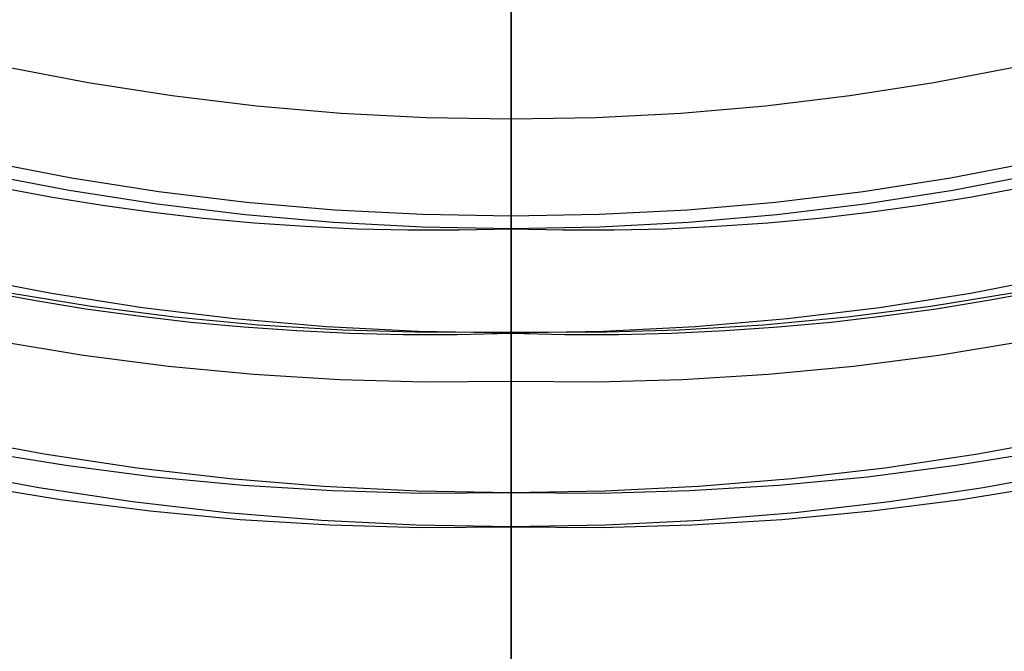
# Model space of a CAD drawing. Header units: millimetres. Extents: x 10802 to 11966, y -167 to 850.
# Tile 86 of 182: x 11378 to 11387, y 454 to 460. Entities that reach past the tile are written whole.
import ezdxf

# ---------------------------------------------------------------- set-up
doc = ezdxf.new("R2010")
doc.units = ezdxf.units.MM
doc.layers.add('1', color=7, linetype='Continuous')
doc.layers.add('color', color=7, linetype='Continuous')

msp = doc.modelspace()

# ---------------------------------------------------------------- linework, layer by layer
at = {"layer": '1', "color": 250, "true_color": 0x111111}
for p, q in [((11382.5698, 435.3505, 228.5255), (11382.5698, 465.6803, 228.5255)), ((11382.5698, 448.2323, 222.7), (11382.5698, 462.072, 222.7)), ((11382.5698, 461.3465, 48.3312), (11382.5698, 456.7642, 46.0441)), ((11382.5698, 457.2343, 98.1904), (11382.5698, 461.3465, 96.1312)), ((11382.5698, 460.4502, 232.448), (11382.5698, 460.1113, 232.954)), ((11382.5698, 460.3382, 234.5233), (11382.5698, 460.0707, 235.0292)), ((11382.5698, 460.1113, 232.954), (11382.5698, 459.7896, 233.4711)), ((11382.5698, 460.0707, 235.0292), (11382.5698, 459.8203, 235.5437)), ((11382.5698, 459.8203, 235.5437), (11382.5698, 459.5873, 236.0664)), ((11378.5206, 459.6213, 236.8644), (11377.7213, 459.7749, 236.8644)), ((11382.5698, 459.7896, 233.4711), (11382.5698, 459.4855, 233.9988)), ((11387.4183, 459.7749, 236.8644), (11386.6191, 459.6213, 236.8644)), ((11379.3246, 459.4954, 236.8644), (11378.5206, 459.6213, 236.8644)), ((11386.6191, 459.6213, 236.8644), (11385.815, 459.4954, 236.8644)), ((11382.5698, 459.5873, 236.0664), (11382.5698, 459.3719, 236.5966)), ((11380.1325, 459.3973, 236.8644), (11379.3246, 459.4954, 236.8644)), ((11382.5698, 459.4855, 233.9988), (11382.5698, 459.1994, 234.5365)), ((11385.815, 459.4954, 236.8644), (11385.0071, 459.3973, 236.8644)), ((11380.9433, 459.3271, 236.8644), (11380.1325, 459.3973, 236.8644)), ((11382.5698, 459.3719, 236.5966), (11382.5698, 459.1745, 237.1338)), ((11385.0071, 459.3973, 236.8644), (11384.1963, 459.3271, 236.8644)), ((11381.7561, 459.285, 236.8644), (11380.9433, 459.3271, 236.8644)), ((11382.5698, 459.2709, 236.8644), (11381.7561, 459.285, 236.8644)), ((11383.3836, 459.285, 236.8644), (11382.5698, 459.2709, 236.8644)), ((11384.1963, 459.3271, 236.8644), (11383.3836, 459.285, 236.8644)), ((11382.5698, 459.1994, 234.5365), (11382.5698, 458.9316, 235.0835)), ((11382.5698, 459.1745, 237.1338), (11382.5698, 458.9952, 237.6772)), ((11382.5698, 458.9952, 237.6772), (11382.5698, 458.8342, 238.2264)), ((11378.3614, 458.7081, 236.4877), (11377.5307, 458.8678, 236.4877)), ((11382.5698, 458.9316, 235.0835), (11382.5698, 458.6824, 235.6392)), ((11387.6089, 458.8678, 236.4877), (11386.7783, 458.7081, 236.4877)), ((11382.5698, 458.8342, 238.2264), (11382.5698, 458.6917, 238.7806)), ((11378.3406, 458.5894, 250.75), (11377.5059, 458.7498, 250.75)), ((11378.3406, 458.5894, 246.75), (11377.5059, 458.7498, 246.75)), ((11379.197, 458.5773, 236.4877), (11378.3614, 458.7081, 236.4877)), ((11382.5698, 458.6917, 238.7806), (11382.5698, 458.5679, 239.3393)), ((11382.5698, 458.6824, 235.6392), (11382.5698, 458.452, 236.203)), ((11386.7783, 458.7081, 236.4877), (11385.9426, 458.5773, 236.4877)), ((11387.6337, 458.7498, 250.75), (11386.799, 458.5894, 250.75)), ((11387.6337, 458.7498, 246.75), (11386.799, 458.5894, 246.75)), ((11377.7009, 458.6138, 242.75), (11378.178, 458.5261, 242.75)), ((11379.1804, 458.4578, 250.75), (11378.3406, 458.5894, 250.75)), ((11379.1804, 458.4578, 246.75), (11378.3406, 458.5894, 246.75)), ((11386.799, 458.5894, 250.75), (11385.9592, 458.4578, 250.75)), ((11386.799, 458.5894, 246.75), (11385.9592, 458.4578, 246.75)), ((11386.9617, 458.5261, 242.75), (11387.4387, 458.6138, 242.75)), ((11378.178, 458.5261, 242.75), (11378.6576, 458.4488, 242.75)), ((11380.0367, 458.4753, 236.4877), (11379.197, 458.5773, 236.4877)), ((11382.5698, 458.5679, 239.3393), (11382.5698, 458.4629, 239.9019)), ((11385.9426, 458.5773, 236.4877), (11385.103, 458.4753, 236.4877)), ((11386.4821, 458.4488, 242.75), (11386.9617, 458.5261, 242.75)), ((11378.6576, 458.4488, 242.75), (11379.1395, 458.3821, 242.75)), ((11380.0242, 458.3554, 250.75), (11379.1804, 458.4578, 250.75)), ((11380.0242, 458.3554, 246.75), (11379.1804, 458.4578, 246.75)), ((11380.8794, 458.4024, 236.4877), (11380.0367, 458.4753, 236.4877)), ((11381.7241, 458.3586, 236.4877), (11380.8794, 458.4024, 236.4877)), ((11382.5698, 458.4629, 239.9019), (11382.5698, 458.3768, 240.4677)), ((11382.5698, 458.452, 236.203), (11382.5698, 458.2408, 236.7742)), ((11384.2603, 458.4024, 236.4877), (11383.4155, 458.3586, 236.4877)), ((11385.103, 458.4753, 236.4877), (11384.2603, 458.4024, 236.4877)), ((11385.9592, 458.4578, 250.75), (11385.1154, 458.3554, 250.75)), ((11385.9592, 458.4578, 246.75), (11385.1154, 458.3554, 246.75)), ((11386.0001, 458.3821, 242.75), (11386.4821, 458.4488, 242.75)), ((11379.1395, 458.3821, 242.75), (11379.6238, 458.3262, 242.75)), ((11379.6238, 458.3262, 242.75), (11380.1101, 458.2811, 242.75)), ((11380.8711, 458.2821, 250.75), (11380.0242, 458.3554, 250.75)), ((11380.8711, 458.2821, 246.75), (11380.0242, 458.3554, 246.75)), ((11382.5698, 458.344, 236.4877), (11381.7241, 458.3586, 236.4877)), ((11382.5698, 458.3768, 240.4677), (11382.5698, 458.3098, 241.036)), ((11383.4155, 458.3586, 236.4877), (11382.5698, 458.344, 236.4877)), ((11382.5698, 458.3098, 241.036), (11382.5698, 458.2618, 241.6063)), ((11385.1154, 458.3554, 250.75), (11384.2686, 458.2821, 250.75)), ((11385.1154, 458.3554, 246.75), (11384.2686, 458.2821, 246.75)), ((11385.0295, 458.2811, 242.75), (11385.5159, 458.3262, 242.75)), ((11385.5159, 458.3262, 242.75), (11386.0001, 458.3821, 242.75)), ((11380.1101, 458.2811, 242.75), (11380.5985, 458.2471, 242.75)), ((11380.5985, 458.2471, 242.75), (11381.0888, 458.2241, 242.75)), ((11381.7199, 458.2381, 250.75), (11380.8711, 458.2821, 250.75)), ((11381.7199, 458.2381, 246.75), (11380.8711, 458.2821, 246.75)), ((11381.0888, 458.2241, 242.75), (11381.5809, 458.2125, 242.75)), ((11381.5809, 458.2125, 242.75), (11382.0746, 458.2122, 242.75)), ((11382.5698, 458.2234, 250.75), (11381.7199, 458.2381, 250.75)), ((11382.5698, 458.2234, 246.75), (11381.7199, 458.2381, 246.75)), ((11382.0746, 458.2122, 242.75), (11382.5698, 458.2234, 242.75)), ((11382.5698, 458.2618, 241.6063), (11382.5698, 458.233, 242.1778)), ((11382.5698, 458.2408, 236.7742), (11382.5698, 458.049, 237.3522)), ((11383.4197, 458.2381, 250.75), (11382.5698, 458.2234, 250.75)), ((11383.4197, 458.2381, 246.75), (11382.5698, 458.2234, 246.75)), ((11382.5698, 458.233, 242.1778), (11382.5698, 458.2234, 242.75)), ((11382.5698, 458.2234, 242.75), (11383.0651, 458.2122, 242.75)), ((11382.5698, 458.2234, 250.75), (11382.5698, 458.2234, 242.75)), ((11382.5698, 457.2234, 250.75), (11382.5698, 458.2234, 250.75)), ((11383.0651, 458.2122, 242.75), (11383.5588, 458.2125, 242.75)), ((11384.2686, 458.2821, 250.75), (11383.4197, 458.2381, 250.75)), ((11384.2686, 458.2821, 246.75), (11383.4197, 458.2381, 246.75)), ((11383.5588, 458.2125, 242.75), (11384.0508, 458.2241, 242.75)), ((11384.0508, 458.2241, 242.75), (11384.5411, 458.2471, 242.75)), ((11384.5411, 458.2471, 242.75), (11385.0295, 458.2811, 242.75)), ((11382.5698, 458.049, 237.3522), (11382.5698, 457.8768, 237.9364)), ((11382.5698, 457.8768, 237.9364), (11382.5698, 457.7244, 238.5261)), ((11378.1689, 457.6042, 250.75), (11377.3003, 457.7712, 250.75)), ((11378.1689, 457.6042, 246.75), (11377.3003, 457.7712, 246.75)), ((11387.8394, 457.7712, 250.75), (11386.9708, 457.6042, 250.75)), ((11387.8394, 457.7712, 246.75), (11386.9708, 457.6042, 246.75)), ((11382.5698, 457.7244, 238.5261), (11382.5698, 457.5919, 239.1205)), ((11377.5032, 457.6297, 242.75), (11377.9996, 457.5384, 242.75)), ((11378.5487, 457.4799, 98.1904), (11377.7527, 457.6103, 98.1904)), ((11379.0428, 457.4674, 250.75), (11378.1689, 457.6042, 250.75)), ((11379.0428, 457.4674, 246.75), (11378.1689, 457.6042, 246.75)), ((11382.5698, 457.5919, 239.1205), (11382.5698, 457.4796, 239.7191)), ((11386.9708, 457.6042, 250.75), (11386.0969, 457.4674, 250.75)), ((11386.9708, 457.6042, 246.75), (11386.0969, 457.4674, 246.75)), ((11387.387, 457.6103, 98.1904), (11386.5909, 457.4799, 98.1904)), ((11387.14, 457.5384, 242.75), (11387.6364, 457.6297, 242.75)), ((11377.9996, 457.5384, 242.75), (11378.4987, 457.458, 242.75)), ((11378.4987, 457.458, 242.75), (11379.0002, 457.3886, 242.75)), ((11379.3487, 457.3766, 98.1904), (11378.5487, 457.4799, 98.1904)), ((11379.9208, 457.3607, 250.75), (11379.0428, 457.4674, 250.75)), ((11379.9208, 457.3607, 246.75), (11379.0428, 457.4674, 246.75)), ((11382.5698, 457.4796, 239.7191), (11382.5698, 457.3875, 240.3211)), ((11386.0969, 457.4674, 250.75), (11385.2188, 457.3607, 250.75)), ((11386.0969, 457.4674, 246.75), (11385.2188, 457.3607, 246.75)), ((11386.5909, 457.4799, 98.1904), (11385.791, 457.3766, 98.1904)), ((11386.1394, 457.3886, 242.75), (11386.641, 457.458, 242.75)), ((11386.641, 457.458, 242.75), (11387.14, 457.5384, 242.75)), ((11379.0002, 457.3886, 242.75), (11379.5041, 457.3304, 242.75)), ((11380.1517, 457.3002, 98.1904), (11379.3487, 457.3766, 98.1904)), ((11380.8021, 457.2845, 250.75), (11379.9208, 457.3607, 250.75)), ((11380.8021, 457.2845, 246.75), (11379.9208, 457.3607, 246.75)), ((11382.5698, 457.3875, 240.3211), (11382.5698, 457.3158, 240.9259)), ((11385.2188, 457.3607, 250.75), (11384.3376, 457.2845, 250.75)), ((11385.2188, 457.3607, 246.75), (11384.3376, 457.2845, 246.75)), ((11385.791, 457.3766, 98.1904), (11384.9879, 457.3002, 98.1904)), ((11385.6355, 457.3304, 242.75), (11386.1394, 457.3886, 242.75)), ((11379.5041, 457.3304, 242.75), (11380.0102, 457.2835, 242.75)), ((11380.0102, 457.2835, 242.75), (11380.5185, 457.248, 242.75)), ((11380.9569, 457.2511, 98.1904), (11380.1517, 457.3002, 98.1904)), ((11381.6854, 457.2387, 250.75), (11380.8021, 457.2845, 250.75)), ((11381.6854, 457.2387, 246.75), (11380.8021, 457.2845, 246.75)), ((11382.5698, 457.3158, 240.9259), (11382.5698, 457.2645, 241.5328)), ((11382.5698, 457.2645, 241.5328), (11382.5698, 457.2337, 242.1411)), ((11384.3376, 457.2845, 250.75), (11383.4542, 457.2387, 250.75)), ((11384.3376, 457.2845, 246.75), (11383.4542, 457.2387, 246.75)), ((11384.9879, 457.3002, 98.1904), (11384.1828, 457.2511, 98.1904)), ((11384.6212, 457.248, 242.75), (11385.1294, 457.2835, 242.75)), ((11385.1294, 457.2835, 242.75), (11385.6355, 457.3304, 242.75)), ((11380.5185, 457.248, 242.75), (11381.0287, 457.2242, 242.75)), ((11381.7632, 457.2291, 98.1904), (11380.9569, 457.2511, 98.1904)), ((11381.0287, 457.2242, 242.75), (11381.5407, 457.212, 242.75)), ((11381.5407, 457.212, 242.75), (11382.0545, 457.2117, 242.75)), ((11382.5698, 457.2234, 250.75), (11381.6854, 457.2387, 250.75)), ((11382.5698, 457.2234, 246.75), (11381.6854, 457.2387, 246.75)), ((11382.5698, 457.2343, 98.1904), (11381.7632, 457.2291, 98.1904)), ((11382.0545, 457.2117, 242.75), (11382.5698, 457.2234, 242.75)), ((11383.4542, 457.2387, 250.75), (11382.5698, 457.2234, 250.75)), ((11383.4542, 457.2387, 246.75), (11382.5698, 457.2234, 246.75)), ((11382.5698, 457.2343, 98.1904), (11382.5698, 457.1098, 98.2502)), ((11383.3765, 457.2291, 98.1904), (11382.5698, 457.2343, 98.1904)), ((11382.5698, 457.2337, 242.1411), (11382.5698, 457.2234, 242.75)), ((11382.5698, 457.2234, 242.75), (11383.0852, 457.2117, 242.75)), ((11382.5698, 457.2234, 250.75), (11382.5698, 457.2234, 242.75)), ((11383.0852, 457.2117, 242.75), (11383.5989, 457.212, 242.75)), ((11384.1828, 457.2511, 98.1904), (11383.3765, 457.2291, 98.1904)), ((11383.5989, 457.212, 242.75), (11384.111, 457.2242, 242.75)), ((11384.111, 457.2242, 242.75), (11384.6212, 457.248, 242.75)), ((11377.6642, 457.147, 46.0441), (11378.4749, 457.0143, 46.0441)), ((11382.5698, 457.1098, 98.2502), (11382.5698, 456.9834, 98.3058)), ((11386.6648, 457.0143, 46.0441), (11387.4754, 457.147, 46.0441)), ((11378.4749, 457.0143, 46.0441), (11379.2896, 456.909, 46.0441)), ((11382.5698, 456.9834, 98.3058), (11382.5698, 456.8552, 98.3572)), ((11385.8501, 456.909, 46.0441), (11386.6648, 457.0143, 46.0441)), ((11379.2896, 456.909, 46.0441), (11380.1073, 456.8313, 46.0441)), ((11385.0323, 456.8313, 46.0441), (11385.8501, 456.909, 46.0441)), ((11380.1073, 456.8313, 46.0441), (11380.9273, 456.7812, 46.0441)), ((11382.5698, 456.8552, 98.3572), (11382.5698, 456.7254, 98.4043)), ((11384.2124, 456.7812, 46.0441), (11385.0323, 456.8313, 46.0441)), ((11380.9273, 456.7812, 46.0441), (11381.7484, 456.7588, 46.0441)), ((11381.7484, 456.7588, 46.0441), (11382.5698, 456.7642, 46.0441)), ((11382.5698, 456.6928, 46.0099), (11382.5698, 456.7642, 46.0441)), ((11382.5698, 456.7642, 46.0441), (11383.3913, 456.7588, 46.0441)), ((11382.5698, 456.7254, 98.4043), (11382.5698, 456.594, 98.4471)), ((11382.5698, 456.6204, 45.9781), (11382.5698, 456.6928, 46.0099)), ((11383.3913, 456.7588, 46.0441), (11384.2124, 456.7812, 46.0441)), ((11382.5698, 456.5469, 45.9488), (11382.5698, 456.6204, 45.9781)), ((11382.5698, 456.594, 98.4471), (11382.5698, 456.4614, 98.4855)), ((11382.5698, 456.4725, 45.9218), (11382.5698, 456.5469, 45.9488)), ((11382.5698, 456.3972, 45.8974), (11382.5698, 456.4725, 45.9218)), ((11382.5698, 456.4614, 98.4855), (11382.5698, 456.3275, 98.5195)), ((11382.5698, 456.3212, 45.8754), (11382.5698, 456.3972, 45.8974)), ((11382.5698, 456.3275, 98.5195), (11382.5698, 456.1926, 98.5491)), ((11382.5698, 456.2445, 45.856), (11382.5698, 456.3212, 45.8754)), ((11378.101, 456.0659, 45.7922), (11377.218, 456.2283, 45.7922)), ((11382.5698, 456.1672, 45.8391), (11382.5698, 456.2445, 45.856)), ((11387.9217, 456.2283, 45.7922), (11387.0387, 456.0659, 45.7922)), ((11382.5698, 456.1926, 98.5491), (11382.5698, 456.0567, 98.5741)), ((11382.5698, 456.0894, 45.8248), (11382.5698, 456.1672, 45.8391)), ((11378.3071, 455.9559, 45.7922), (11377.4632, 456.0941, 45.7922)), ((11378.9889, 455.9328, 45.7922), (11378.101, 456.0659, 45.7922)), ((11382.5698, 456.0112, 45.8131), (11382.5698, 456.0894, 45.8248)), ((11382.5698, 456.0567, 98.5741), (11382.5698, 455.9201, 98.5947)), ((11387.0387, 456.0659, 45.7922), (11386.1508, 455.9328, 45.7922)), ((11387.6764, 456.0941, 45.7922), (11386.8325, 455.9559, 45.7922)), ((11379.1552, 455.8464, 45.7922), (11378.3071, 455.9559, 45.7922)), ((11382.5698, 455.9326, 45.804), (11382.5698, 456.0112, 45.8131)), ((11386.8325, 455.9559, 45.7922), (11385.9845, 455.8464, 45.7922)), ((11378.0473, 455.744, 98.6312), (11377.1537, 455.9083, 98.6312)), ((11379.8807, 455.8291, 45.7922), (11378.9889, 455.9328, 45.7922)), ((11380.0064, 455.7654, 45.7922), (11379.1552, 455.8464, 45.7922)), ((11382.5698, 455.8537, 45.7974), (11382.5698, 455.9326, 45.804)), ((11382.5698, 455.9201, 98.5947), (11382.5698, 455.783, 98.6107)), ((11382.5698, 455.7747, 45.7935), (11382.5698, 455.8537, 45.7974)), ((11385.9845, 455.8464, 45.7922), (11385.1332, 455.7654, 45.7922)), ((11386.1508, 455.9328, 45.7922), (11385.259, 455.8291, 45.7922)), ((11387.986, 455.9083, 98.6312), (11387.0924, 455.744, 98.6312)), ((11377.4019, 455.7726, 98.6312), (11378.2559, 455.6328, 98.6312)), ((11380.7754, 455.7549, 45.7922), (11379.8807, 455.8291, 45.7922)), ((11380.86, 455.7133, 45.7922), (11380.0064, 455.7654, 45.7922)), ((11381.6721, 455.7104, 45.7922), (11380.7754, 455.7549, 45.7922)), ((11382.5698, 455.783, 98.6107), (11382.5698, 455.6453, 98.6221)), ((11382.5698, 455.6956, 45.7922), (11382.5698, 455.7747, 45.7935)), ((11384.3642, 455.7549, 45.7922), (11383.4675, 455.7104, 45.7922)), ((11385.1332, 455.7654, 45.7922), (11384.2797, 455.7133, 45.7922)), ((11385.259, 455.8291, 45.7922), (11384.3642, 455.7549, 45.7922)), ((11386.8838, 455.6328, 98.6312), (11387.7378, 455.7726, 98.6312)), ((11378.9458, 455.6093, 98.6312), (11378.0473, 455.744, 98.6312)), ((11381.7147, 455.69, 45.7922), (11380.86, 455.7133, 45.7922)), ((11382.5698, 455.6956, 45.7922), (11381.6721, 455.7104, 45.7922)), ((11382.5698, 455.6956, 45.7922), (11381.7147, 455.69, 45.7922)), ((11383.4675, 455.7104, 45.7922), (11382.5698, 455.6956, 45.7922)), ((11382.5698, 414.854, 45.7922), (11382.5698, 455.6956, 45.7922)), ((11383.4249, 455.69, 45.7922), (11382.5698, 455.6956, 45.7922)), ((11384.2797, 455.7133, 45.7922), (11383.4249, 455.69, 45.7922)), ((11387.0924, 455.744, 98.6312), (11386.1938, 455.6093, 98.6312)), ((11378.2559, 455.6328, 98.6312), (11379.1141, 455.5218, 98.6312)), ((11379.8484, 455.5044, 98.6312), (11378.9458, 455.6093, 98.6312)), ((11382.5698, 455.6453, 98.6221), (11382.5698, 455.5074, 98.629)), ((11386.1938, 455.6093, 98.6312), (11385.2913, 455.5044, 98.6312)), ((11386.0255, 455.5218, 98.6312), (11386.8838, 455.6328, 98.6312)), ((11379.1141, 455.5218, 98.6312), (11379.9756, 455.44, 98.6312)), ((11380.7539, 455.4293, 98.6312), (11379.8484, 455.5044, 98.6312)), ((11382.5698, 455.5074, 98.629), (11382.5698, 455.3692, 98.6312)), ((11385.2913, 455.5044, 98.6312), (11384.3858, 455.4293, 98.6312)), ((11385.164, 455.44, 98.6312), (11386.0255, 455.5218, 98.6312)), ((11379.9756, 455.44, 98.6312), (11380.8394, 455.3872, 98.6312)), ((11381.6613, 455.3843, 98.6312), (11380.7539, 455.4293, 98.6312)), ((11380.8394, 455.3872, 98.6312), (11381.7045, 455.3636, 98.6312)), ((11382.5698, 455.3692, 98.6312), (11381.6613, 455.3843, 98.6312)), ((11383.4783, 455.3843, 98.6312), (11382.5698, 455.3692, 98.6312)), ((11383.4352, 455.3636, 98.6312), (11384.3003, 455.3872, 98.6312)), ((11384.3858, 455.4293, 98.6312), (11383.4783, 455.3843, 98.6312)), ((11384.3003, 455.3872, 98.6312), (11385.164, 455.44, 98.6312)), ((11381.7045, 455.3636, 98.6312), (11382.5698, 455.3692, 98.6312)), ((11382.5698, 439.8222, 98.6312), (11382.5698, 455.3692, 98.6312)), ((11382.5698, 455.3692, 98.6312), (11383.4352, 455.3636, 98.6312))]:
    msp.add_line(p, q, dxfattribs=at)
at = {"layer": 'color'}
msp.add_line((11382.5698, 555.8462, 34.4621), (11382.5698, 409.8461, 34.4621), dxfattribs=at)

doc.saveas('drawing.dxf')
